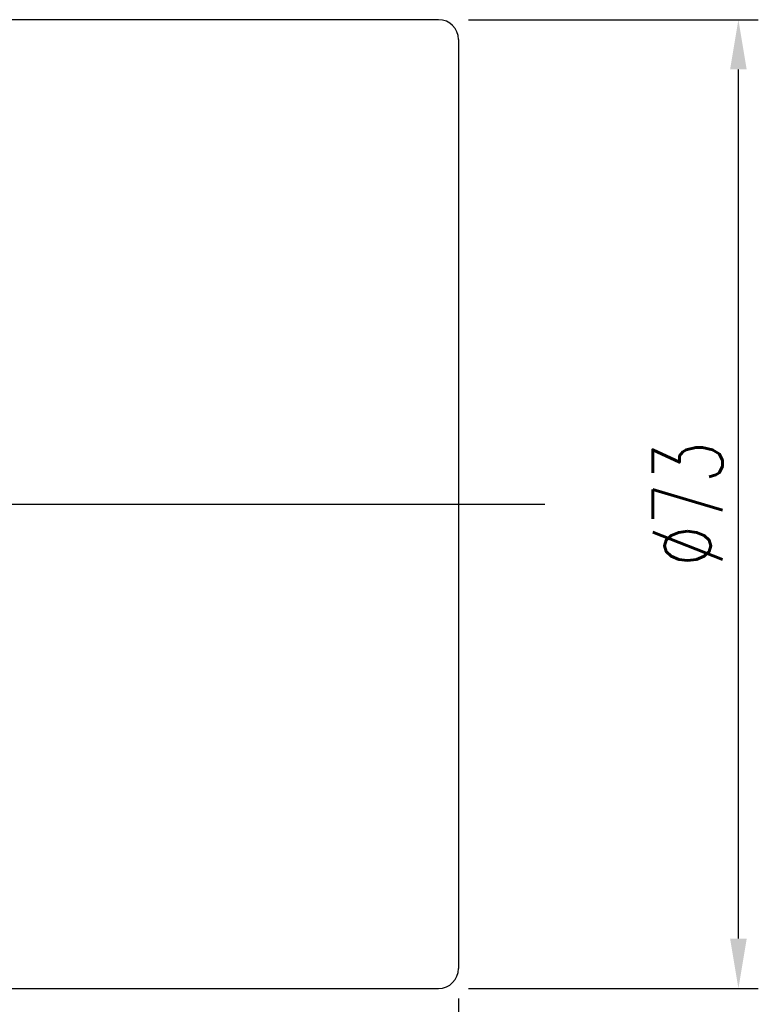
# Model space of a CAD drawing. Header units: millimetres. Extents: x -9 to 336, y -8 to 210.
# Tile 63 of 63: x 280 to 336, y 63 to 137. Entities that reach past the tile are written whole.
import ezdxf

# ---------------------------------------------------------------- set-up
doc = ezdxf.new("R2010")
doc.units = ezdxf.units.MM
doc.header["$LTSCALE"] = 0.2
doc.layers.get('0').update_dxf_attribs({"linetype": 'CONTINUOUS'})
doc.layers.get('DEFPOINTS').update_dxf_attribs({"linetype": 'CONTINUOUS'})
doc.styles.add('DIM-7', font='SIMPLEX.shx', dxfattribs={"width": 0.7, "bigfont": 'chineset.shx'})
doc.dimstyles.new('CNS', dxfattribs={"dimtxt": 3.5, "dimasz": 2.5, "dimexe": 1, "dimexo": 1.5, "dimgap": 0.09, "dimtad": 0, "dimdsep": 46, "dimtxsty": 'DIM-7', "dimcen": 0.09, "dimclrd": 1, "dimclre": 1, "dimclrt": 4, "dimadec": 0, "dimazin": 0, "dimtfac": 1, "dimtix": 1, "dimtmove": 2, "dimatfit": 3, "dimfxl": 1, "dimtvp": 0.971429, "dimtolj": 1, "dimarcsym": 0})

# ---------------------------------------------------------------- blocks, each defined once
blk = doc.blocks.new('*D4')
at = {"lineweight": -2, "transparency": 16777216}
for p, q in [((174.187, 63.702), (174.187, 17.729)), ((313.187, 63.702), (313.187, 17.729)), ((177.937, 19.229), (309.437, 19.229))]:
    blk.add_line(p, q, dxfattribs=at)
at = {"transparency": 16777216}
for points in [[(177.937, 19.854), (177.937, 18.604), (174.187, 19.229)], [(309.437, 19.854), (309.437, 18.604), (313.187, 19.229)]]:
    blk.add_solid(points, dxfattribs=at)
at = {"layer": 'DEFPOINTS', "color": 0, "transparency": 16777216}
for p in [(174.187, 65.952), (313.187, 65.952), (313.187, 19.229)]:
    blk.add_point(p, dxfattribs=at)
at = {"transparency": 16777216, "insert": (243.687, 23.054), "char_height": 5.25, "attachment_point": 5, "style": 'DIM-7'}
blk.add_mtext('\\A1;139', dxfattribs=at)
blk = doc.blocks.new('*D5')
at = {"lineweight": -2, "transparency": 16777216}
for p, q in [((313.937, 137.452), (335.785, 137.452)), ((334.285, 68.202), (334.285, 133.702)), ((313.937, 64.452), (335.785, 64.452))]:
    blk.add_line(p, q, dxfattribs=at)
at = {"transparency": 16777216}
for points in [[(333.66, 133.702), (334.91, 133.702), (334.285, 137.452)], [(333.66, 68.202), (334.91, 68.202), (334.285, 64.452)]]:
    blk.add_solid(points, dxfattribs=at)
at = {"layer": 'DEFPOINTS', "color": 0, "transparency": 16777216}
for p in [(311.687, 137.452), (334.285, 137.452), (311.687, 64.452)]:
    blk.add_point(p, dxfattribs=at)
at = {"transparency": 16777216, "insert": (330.46, 100.952), "char_height": 5.25, "attachment_point": 5, "rotation": 90, "style": 'DIM-7'}
blk.add_mtext('\\A1;%%C73', dxfattribs=at)

msp = doc.modelspace()

# ---------------------------------------------------------------- linework, layer by layer
for p, q in [((311.687, 137.452), (208.687, 137.452)), ((313.187, 135.952), (313.187, 65.952)), ((169.669, 100.952), (319.687, 100.952)), ((208.687, 64.452), (311.687, 64.452))]:
    msp.add_line(p, q)
for centre, start, end in [((311.687, 135.952), 0, 90), ((311.687, 65.952), 270, 0)]:
    msp.add_arc(centre, 1.5, start, end)

# ---------------------------------------------------------------- dimensions: what is measured, and where the dimension line sits
dim = msp.add_linear_dim(base=(334.285, 137.452), p1=(311.687, 64.452), p2=(311.687, 137.452), angle=90, text='%%C<>', dimstyle='CNS', override={"dimscale": 1.5, "dimgap": 0.8, "dimtad": 1, "dimclrd": 256, "dimclre": 256, "dimclrt": 256, "dimadec": 2, "dimazin": 2, "dimtm": 1e-09, "dimtfac": 0.6, "dimtmove": 1})
dim.commit()
dim.dimension.update_dxf_attribs({"geometry": '*D5', "text_midpoint": (330.46, 100.952)})
dim = msp.add_linear_dim(base=(313.187, 19.229), p1=(174.187, 65.952), p2=(313.187, 65.952), dimstyle='CNS', override={"dimscale": 1.5, "dimgap": 0.8, "dimtad": 1, "dimclrd": 256, "dimclre": 256, "dimclrt": 256, "dimadec": 2, "dimazin": 2, "dimtm": 1e-09, "dimtfac": 0.6, "dimtmove": 1})
dim.commit()
dim.dimension.update_dxf_attribs({"geometry": '*D4', "text_midpoint": (243.687, 23.054)})

doc.saveas('drawing.dxf')
